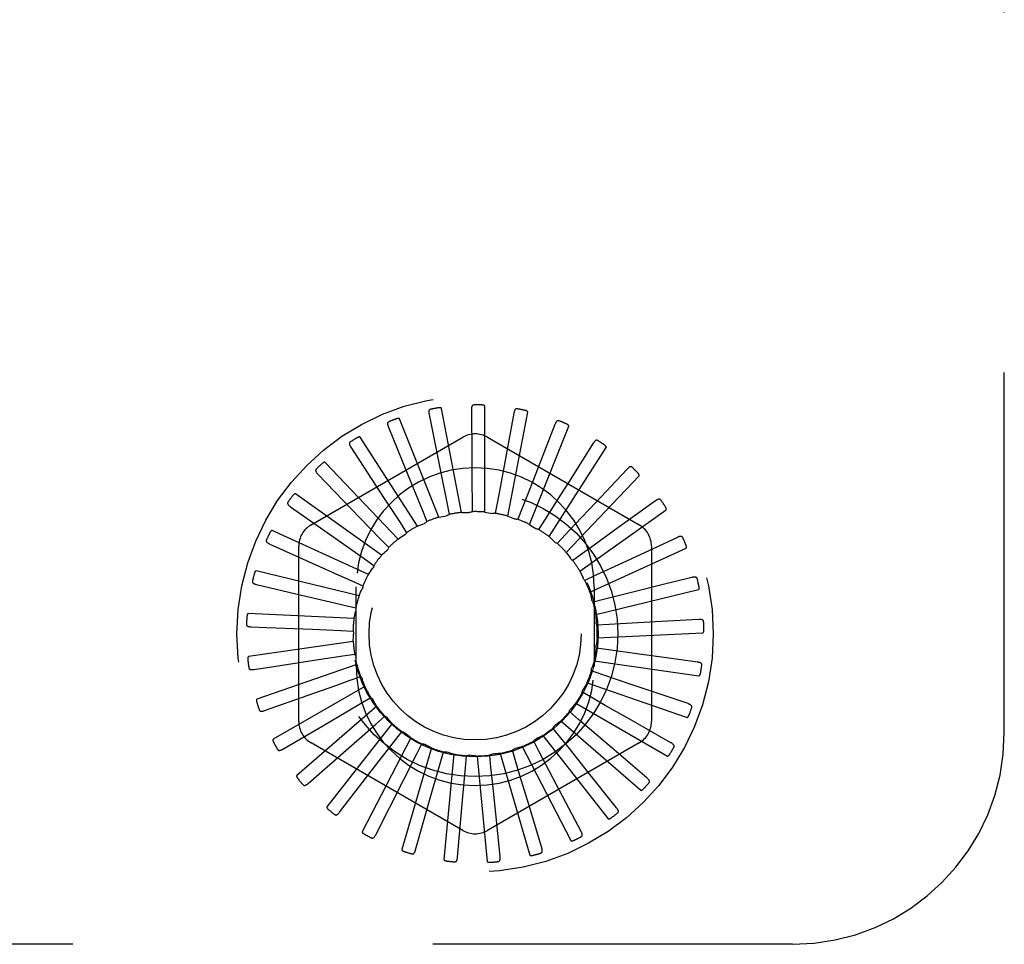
# Model space of a CAD drawing. Header units: inches. Extents: x 0 to 77.3, y 0 to 50.
# Tile 27 of 48: x 45.5 to 46.7, y 30 to 31. Entities that reach past the tile are written whole.
import ezdxf

# ---------------------------------------------------------------- set-up
doc = ezdxf.new("R2010")
doc.units = ezdxf.units.IN
doc.header["$LTSCALE"] = 4.25
doc.header["$MEASUREMENT"] = 0
doc.linetypes.add('HIDDEN', pattern=[0.2, 0.1, -0.1])
doc.layers.add('DEFAULT_2', color=8, linetype='HIDDEN')

msp = doc.modelspace()

# ---------------------------------------------------------------- linework, layer by layer
at = {"layer": 'DEFAULT_2', "color": 8, "linetype": 'HIDDEN'}
for p, q in [((46.652262, 30.205092), (46.652262, 31.955092)), ((46.011271, 30.464954), (45.987621, 30.587665)), ((46.022922, 30.586149), (46.02331, 30.531555)), ((46.038692, 30.46539), (46.038692, 30.590359)), ((45.984429, 30.459337), (45.937983, 30.575354)), ((45.972933, 30.580547), (45.987077, 30.509851)), ((46.073068, 30.58219), (46.063118, 30.528508)), ((46.065699, 30.460628), (46.08935, 30.583339)), ((45.924907, 30.565586), (45.952175, 30.498844)), ((46.091317, 30.450841), (46.137763, 30.566858)), ((46.121559, 30.568811), (46.101629, 30.517983)), ((45.833512, 30.450293), (46.012678, 30.553735)), ((45.959134, 30.448742), (45.891571, 30.553872)), ((46.041845, 30.553735), (46.221012, 30.450293)), ((45.880581, 30.541806), (45.919986, 30.48143)), ((46.11462, 30.436383), (46.182183, 30.541513)), ((45.936302, 30.433551), (45.850064, 30.523995)), ((46.206686, 30.516056), (46.169293, 30.476276)), ((45.841556, 30.510066), (45.891675, 30.45824)), ((45.987077, 30.509851), (45.99373, 30.476513)), ((46.134766, 30.417776), (46.221004, 30.50822)), ((45.952175, 30.498844), (45.965017, 30.467368)), ((45.916758, 30.414314), (45.814961, 30.486803)), ((45.919986, 30.48143), (45.938554, 30.452953)), ((46.023655, 30.480059), (46.023733, 30.4658)), ((46.128092, 30.485572), (46.109902, 30.456853)), ((45.809243, 30.471515), (45.868265, 30.43011)), ((45.99373, 30.476513), (45.996506, 30.462526)), ((46.053711, 30.477878), (46.051089, 30.463862)), ((46.08281, 30.470048), (46.077583, 30.456782)), ((46.151026, 30.395692), (46.252822, 30.468181)), ((46.240246, 30.478585), (46.196, 30.446601)), ((45.891675, 30.45824), (45.915297, 30.433791)), ((45.965017, 30.467368), (45.97039, 30.454159)), ((46.109902, 30.456853), (46.102258, 30.444815)), ((45.938554, 30.452953), (45.946329, 30.441)), ((45.901207, 30.391725), (45.787531, 30.443639)), ((45.915297, 30.433791), (45.925193, 30.423526)), ((46.134006, 30.438769), (46.124223, 30.428395)), ((46.266109, 30.435441), (46.20074, 30.405028)), ((45.784809, 30.427546), (45.834632, 30.40522)), ((45.818928, 30.21815), (45.818928, 30.425034)), ((45.868265, 30.43011), (45.896086, 30.410574)), ((46.162813, 30.370931), (46.276488, 30.422845)), ((46.235595, 30.425034), (46.235595, 30.21815)), ((45.896086, 30.410574), (45.907747, 30.402367)), ((46.154253, 30.41645), (46.142684, 30.408115)), ((46.20074, 30.405028), (46.16991, 30.390702)), ((45.890212, 30.366602), (45.768766, 30.396064)), ((46.16991, 30.390702), (46.156972, 30.384708)), ((46.283338, 30.388181), (46.247687, 30.379261)), ((45.769139, 30.379747), (45.822286, 30.367253)), ((45.881617, 30.384141), (45.89462, 30.378289)), ((45.886762, 30.283092), (45.886762, 30.377092)), ((46.167762, 30.377092), (46.167762, 30.283092)), ((46.247687, 30.379261), (46.213395, 30.37069)), ((46.169701, 30.344386), (46.291147, 30.373848)), ((46.213395, 30.37069), (46.180412, 30.362457)), ((45.872411, 30.355447), (45.886287, 30.352162)), ((46.180412, 30.362457), (46.166573, 30.359019)), ((45.884171, 30.339851), (45.759344, 30.345798)), ((45.762798, 30.329846), (45.781333, 30.329097)), ((45.781333, 30.329097), (45.834836, 30.326923)), ((46.185378, 30.332735), (46.171139, 30.331978)), ((46.219323, 30.334576), (46.185378, 30.332735)), ((46.254617, 30.336504), (46.219323, 30.334576)), ((46.291313, 30.338515), (46.254617, 30.336504)), ((45.834836, 30.326923), (45.868802, 30.32553)), ((45.868802, 30.32553), (45.883049, 30.32493)), ((46.17144, 30.317017), (46.296267, 30.322963)), ((45.883301, 30.312441), (45.759604, 30.294656)), ((45.837304, 30.29041), (45.870921, 30.29547)), ((45.870921, 30.29547), (45.885024, 30.297577)), ((46.184629, 30.30261), (46.170504, 30.304562)), ((46.21831, 30.297994), (46.184629, 30.30261)), ((46.253331, 30.293207), (46.21831, 30.297994)), ((45.766015, 30.279646), (45.784357, 30.282419)), ((45.887634, 30.285362), (45.769539, 30.244489)), ((45.784357, 30.282419), (45.837304, 30.29041)), ((46.167969, 30.289814), (46.291666, 30.272029)), ((46.289744, 30.288237), (46.253331, 30.293207)), ((45.87869, 30.266355), (45.892139, 30.271092)), ((46.178193, 30.273171), (46.164692, 30.277761)), ((46.210391, 30.262264), (46.178193, 30.273171)), ((45.897014, 30.259592), (45.788788, 30.197108)), ((46.159412, 30.263759), (46.277508, 30.222886)), ((46.278688, 30.239165), (46.210391, 30.262264)), ((45.778674, 30.230963), (45.830139, 30.249186)), ((46.166302, 30.245482), (46.153914, 30.252544)), ((45.911102, 30.236063), (45.816657, 30.154226)), ((45.891828, 30.239235), (45.904138, 30.246433)), ((46.146079, 30.239795), (46.254305, 30.17731)), ((45.909862, 30.215093), (45.920587, 30.22449)), ((46.149385, 30.220544), (46.138557, 30.229822)), ((45.800318, 30.185555), (45.847405, 30.213189)), ((45.929387, 30.215625), (45.852137, 30.117393)), ((45.884318, 30.192661), (45.909862, 30.215093)), ((46.128452, 30.218787), (46.222897, 30.136949)), ((46.258545, 30.193072), (46.21107, 30.220033)), ((45.932139, 30.194799), (45.940892, 30.206056)), ((46.107167, 30.201494), (46.184417, 30.103262)), ((46.128054, 30.199258), (46.119179, 30.210418)), ((45.830165, 30.145064), (45.884318, 30.192661)), ((46.012678, 30.089449), (45.833512, 30.192891)), ((45.95121, 30.199017), (45.893946, 30.087941)), ((45.911301, 30.167939), (45.932139, 30.194799)), ((45.957853, 30.179088), (45.964318, 30.191798)), ((46.221012, 30.192891), (46.041845, 30.089449)), ((46.103081, 30.182394), (46.096478, 30.195032)), ((46.098997, 30.197343), (46.099238, 30.197463)), ((45.975782, 30.18684), (45.940574, 30.066933)), ((45.942476, 30.14877), (45.957853, 30.179088)), ((45.986077, 30.168528), (45.990019, 30.182232)), ((46.002215, 30.179532), (45.990336, 30.055129)), ((46.015789, 30.1635), (46.017066, 30.177702)), ((46.029552, 30.177359), (46.041431, 30.052956)), ((46.045915, 30.164185), (46.044482, 30.178373)), ((46.056807, 30.180399), (46.092015, 30.060492)), ((46.075367, 30.17056), (46.071275, 30.18422)), ((46.082994, 30.188542), (46.140258, 30.077465)), ((46.230043, 30.151624), (46.188528, 30.187082)), ((45.867135, 30.110954), (45.911301, 30.167939)), ((45.976715, 30.135847), (45.986077, 30.168528)), ((46.012781, 30.129638), (46.015789, 30.1635)), ((46.194211, 30.116319), (46.160158, 30.158993)), ((45.909892, 30.084456), (45.942476, 30.14877)), ((45.956891, 30.066529), (45.976715, 30.135847)), ((46.152346, 30.088433), (46.126984, 30.136781)), ((46.006434, 30.05782), (46.012781, 30.129638)), ((46.10596, 30.068974), (46.090206, 30.121248)), ((46.056729, 30.058646), (46.051153, 30.112956)), ((46.402262, 29.955092), (42.652262, 29.955092))]:
    msp.add_line(p, q, dxfattribs=at)
for points in [[(45.9745, 30.586662), (45.974058, 30.586528), (45.973676, 30.586326), (45.973356, 30.586051), (45.973095, 30.585719), (45.972897, 30.585344), (45.972752, 30.584926), (45.972656, 30.584468), (45.972604, 30.583975), (45.97259, 30.583455), (45.972609, 30.582909), (45.972655, 30.582344), (45.972727, 30.581761), (45.972819, 30.581162), (45.972933, 30.580547)], [(45.987621, 30.587665), (45.987557, 30.587825), (45.987458, 30.587962), (45.987321, 30.588074), (45.987156, 30.588165), (45.986972, 30.588238), (45.986773, 30.588296), (45.986562, 30.588342), (45.98634, 30.588377), (45.986108, 30.588403), (45.985865, 30.58842), (45.985613, 30.588429), (45.985352, 30.588431), (45.985083, 30.588427), (45.984806, 30.588415), (45.984519, 30.588398), (45.984222, 30.588373), (45.983914, 30.588342), (45.983593, 30.588304), (45.98326, 30.588256), (45.982913, 30.588201)], [(46.025619, 30.591857), (46.025159, 30.591809), (46.024746, 30.591683), (46.024379, 30.591474), (46.02406, 30.591197), (46.023794, 30.590866), (46.023574, 30.590483), (46.023393, 30.590051), (46.023248, 30.589578), (46.023135, 30.589069), (46.023051, 30.58853), (46.02299, 30.587966), (46.022949, 30.58738), (46.022926, 30.586775), (46.022922, 30.586149)], [(46.038692, 30.590359), (46.038659, 30.590528), (46.038589, 30.590681), (46.038475, 30.590816), (46.038331, 30.590936), (46.038166, 30.591043), (46.037981, 30.591138), (46.037784, 30.591223), (46.037573, 30.591299), (46.03735, 30.591368), (46.037115, 30.591431), (46.03687, 30.591488), (46.036615, 30.59154), (46.036352, 30.591586), (46.036078, 30.591627), (46.035794, 30.591664), (46.035499, 30.591696), (46.035184, 30.591725), (46.03487, 30.591747), (46.034575, 30.591763), (46.034293, 30.591772)], [(46.076796, 30.587284), (46.076336, 30.587324), (46.075906, 30.587278), (46.075506, 30.587142), (46.075141, 30.586931), (46.074817, 30.586656), (46.074528, 30.586322), (46.074269, 30.585932), (46.074037, 30.585495), (46.07383, 30.585016), (46.073645, 30.584503), (46.073478, 30.583961), (46.073328, 30.583393), (46.073191, 30.582803), (46.073068, 30.58219)], [(46.08935, 30.583339), (46.08935, 30.583511), (46.089309, 30.583675), (46.089223, 30.58383), (46.089104, 30.583975), (46.088961, 30.584112), (46.088797, 30.58424), (46.088619, 30.584361), (46.088426, 30.584476), (46.088219, 30.584586), (46.088, 30.584692), (46.087769, 30.584795), (46.087528, 30.584894), (46.087277, 30.584989), (46.087015, 30.585082), (46.086743, 30.585172), (46.086458, 30.585259), (46.08616, 30.585345), (46.085848, 30.585428), (46.085519, 30.585509), (46.085175, 30.585586)], [(45.937983, 30.575354), (45.937889, 30.5755), (45.937766, 30.575616), (45.93761, 30.575699), (45.937431, 30.575757), (45.937237, 30.575795), (45.93703, 30.575814), (45.936815, 30.575819), (45.936591, 30.575812), (45.936357, 30.575793), (45.936115, 30.575764), (45.935866, 30.575725), (45.935609, 30.575678), (45.935347, 30.575622), (45.935076, 30.575559), (45.934798, 30.575487), (45.934511, 30.575407), (45.934209, 30.575316), (45.933907, 30.575219), (45.933619, 30.575121), (45.933342, 30.57502)], [(46.126184, 30.573108), (46.125739, 30.573234), (46.125309, 30.573271), (46.12489, 30.573213), (46.124491, 30.573075), (46.124122, 30.572866), (46.123774, 30.572592), (46.123446, 30.572259), (46.123136, 30.571873), (46.122842, 30.571443), (46.122563, 30.570974), (46.122297, 30.570473), (46.122042, 30.569944), (46.121795, 30.56939), (46.121559, 30.568811)], [(45.925289, 30.571886), (45.92488, 30.571671), (45.924544, 30.5714), (45.924281, 30.57107), (45.924087, 30.570695), (45.923964, 30.570289), (45.923901, 30.569851), (45.923894, 30.569383), (45.923935, 30.56889), (45.92402, 30.568376), (45.924142, 30.567844), (45.924294, 30.567298), (45.924475, 30.566738), (45.924679, 30.566168), (45.924907, 30.565586)], [(46.137763, 30.566858), (46.137796, 30.567028), (46.137787, 30.567197), (46.137732, 30.567365), (46.137642, 30.56753), (46.137528, 30.567691), (46.137391, 30.567848), (46.137239, 30.568), (46.137071, 30.56815), (46.136889, 30.568297), (46.136694, 30.568443), (46.136487, 30.568587), (46.136269, 30.56873), (46.136041, 30.568871), (46.135801, 30.569012), (46.13555, 30.569152), (46.135287, 30.569292), (46.135011, 30.569432), (46.13472, 30.569573), (46.134413, 30.569714), (46.134089, 30.569856)], [(45.891571, 30.553872), (45.891452, 30.553998), (45.891309, 30.554088), (45.89114, 30.554141), (45.890954, 30.554164), (45.890756, 30.554164), (45.890549, 30.554144), (45.890337, 30.554108), (45.890118, 30.554058), (45.889892, 30.553995), (45.88966, 30.553921), (45.889423, 30.553836), (45.88918, 30.553741), (45.888932, 30.553637), (45.888679, 30.553523), (45.888419, 30.5534), (45.888153, 30.553267), (45.887878, 30.553124), (45.887595, 30.552969), (45.887301, 30.5528), (45.886997, 30.552617)], [(46.171995, 30.549842), (46.171583, 30.55005), (46.171167, 30.550167), (46.170745, 30.550189), (46.170328, 30.550129), (46.169925, 30.549994), (46.169532, 30.549791), (46.169147, 30.549526), (46.168769, 30.549206), (46.168399, 30.548839), (46.168037, 30.548431), (46.167681, 30.54799), (46.16733, 30.547518), (46.166983, 30.547022), (46.166641, 30.546498)], [(45.879764, 30.548065), (45.879403, 30.547776), (45.879123, 30.547447), (45.878928, 30.547072), (45.878809, 30.546667), (45.878764, 30.546245), (45.878786, 30.545803), (45.878867, 30.545342), (45.879001, 30.544866), (45.879181, 30.544377), (45.879402, 30.543878), (45.879655, 30.543371), (45.879938, 30.542856), (45.880246, 30.542334), (45.880581, 30.541806)], [(46.166641, 30.546498), (46.137452, 30.50036), (46.128092, 30.485572)], [(46.182183, 30.541513), (46.182248, 30.541674), (46.182271, 30.541841), (46.182248, 30.542017), (46.182192, 30.542196), (46.18211, 30.542376), (46.182005, 30.542556), (46.181885, 30.542734), (46.181748, 30.542912), (46.181598, 30.543092), (46.181434, 30.543272), (46.181258, 30.543453), (46.18107, 30.543634), (46.180873, 30.543816), (46.180664, 30.543999), (46.180444, 30.544184), (46.180213, 30.544371), (46.179963, 30.544565), (46.179709, 30.544755), (46.179462, 30.544932), (46.179219, 30.5451)], [(46.02331, 30.531555), (46.023546, 30.496888), (46.023655, 30.480059)], [(46.063118, 30.528508), (46.056788, 30.494423), (46.053711, 30.477878)], [(45.839568, 30.516058), (45.839269, 30.515706), (45.839057, 30.51533), (45.838936, 30.514925), (45.838896, 30.514505), (45.838932, 30.514082), (45.839037, 30.513652), (45.839204, 30.513215), (45.839425, 30.512773), (45.839695, 30.512327), (45.840006, 30.511878), (45.840351, 30.511428), (45.840726, 30.510976), (45.841127, 30.510522), (45.841556, 30.510066)], [(45.850064, 30.523995), (45.849923, 30.524096), (45.849766, 30.524157), (45.84959, 30.524177), (45.849403, 30.524164), (45.849209, 30.524127), (45.849009, 30.524068), (45.848807, 30.523993), (45.848602, 30.523902), (45.848392, 30.523798), (45.848178, 30.523681), (45.847961, 30.523553), (45.847741, 30.523413), (45.847517, 30.523264), (45.84729, 30.523105), (45.847059, 30.522935), (45.846822, 30.522754), (45.846579, 30.522561), (45.84633, 30.522355), (45.846074, 30.522134), (45.845812, 30.521899)], [(46.101629, 30.517983), (46.088963, 30.485712), (46.08281, 30.470048)], [(46.212576, 30.518326), (46.212211, 30.518608), (46.211825, 30.518802), (46.211415, 30.518904), (46.210993, 30.518924), (46.210573, 30.518868), (46.210148, 30.518743), (46.209719, 30.518555), (46.209288, 30.518312), (46.208856, 30.518022), (46.208422, 30.51769), (46.207989, 30.517324), (46.207555, 30.516928), (46.207121, 30.516505), (46.206686, 30.516056)], [(46.221004, 30.50822), (46.221098, 30.508365), (46.221152, 30.508525), (46.221163, 30.508702), (46.221142, 30.508889), (46.221095, 30.509081), (46.221027, 30.509277), (46.220942, 30.509475), (46.220842, 30.509676), (46.220728, 30.509881), (46.220601, 30.510089), (46.220462, 30.510299), (46.220312, 30.510513), (46.220153, 30.510729), (46.219983, 30.510948), (46.219802, 30.511172), (46.21961, 30.511399), (46.219406, 30.511633), (46.219188, 30.511871), (46.218956, 30.512116), (46.21871, 30.512366)], [(45.814961, 30.486803), (45.814804, 30.486875), (45.814638, 30.486906), (45.814462, 30.486892), (45.81428, 30.486844), (45.814096, 30.48677), (45.813912, 30.486675), (45.813728, 30.486563), (45.813543, 30.486435), (45.813357, 30.486293), (45.813169, 30.486137), (45.81298, 30.48597), (45.81279, 30.485792), (45.812599, 30.485603), (45.812406, 30.485403), (45.812211, 30.485193), (45.812013, 30.48497), (45.811807, 30.48473), (45.811605, 30.484486), (45.811416, 30.484247), (45.811236, 30.48401)], [(46.24646, 30.479699), (46.246154, 30.480046), (46.245812, 30.480309), (46.245428, 30.480487), (46.245018, 30.480586), (46.244595, 30.480611), (46.244154, 30.480568), (46.243698, 30.480465), (46.243228, 30.480309), (46.242749, 30.480105), (46.24226, 30.479861), (46.241766, 30.479584), (46.241265, 30.479277), (46.240758, 30.478945), (46.240246, 30.478585)], [(45.806158, 30.477023), (45.80593, 30.47662), (45.805793, 30.476211), (45.805751, 30.47579), (45.805791, 30.47537), (45.805906, 30.474962), (45.806091, 30.47456), (45.806337, 30.474162), (45.806639, 30.47377), (45.806988, 30.473383), (45.807378, 30.473001), (45.807802, 30.472624), (45.808256, 30.472252), (45.808736, 30.471882), (45.809243, 30.471515)], [(46.169293, 30.476276), (46.14554, 30.451024), (46.134006, 30.438769)], [(46.252822, 30.468181), (46.252942, 30.468306), (46.253025, 30.468453), (46.25307, 30.468624), (46.253084, 30.468812), (46.253075, 30.469009), (46.253045, 30.469215), (46.252999, 30.469426), (46.252938, 30.469642), (46.252865, 30.469864), (46.25278, 30.470093), (46.252684, 30.470326), (46.252577, 30.470564), (46.252461, 30.470806), (46.252336, 30.471054), (46.252201, 30.471307), (46.252055, 30.471567), (46.251896, 30.471839), (46.25173, 30.47211), (46.251567, 30.472367), (46.251402, 30.472615)], [(45.984429, 30.459337), (45.986609, 30.459796), (45.988793, 30.460222), (45.990981, 30.460614), (45.993172, 30.460972)], [(45.996506, 30.462526), (45.99602, 30.462139), (45.995501, 30.461802), (45.994945, 30.461511), (45.994366, 30.461273), (45.993776, 30.461094), (45.993172, 30.460972)], [(46.011271, 30.464954), (46.013499, 30.464992), (46.015724, 30.464997), (46.017946, 30.464967), (46.020166, 30.464905)], [(46.023733, 30.4658), (46.023183, 30.465512), (46.02261, 30.465279), (46.022009, 30.465099), (46.021395, 30.464975), (46.020782, 30.46491), (46.020166, 30.464905)], [(46.038692, 30.46539), (46.040886, 30.465006), (46.043072, 30.464589), (46.045249, 30.464139), (46.047416, 30.463658)], [(46.051089, 30.463862), (46.050494, 30.463683), (46.049887, 30.463562), (46.049263, 30.463499), (46.048636, 30.463494), (46.048023, 30.463547), (46.047416, 30.463658)], [(46.065699, 30.460628), (46.067781, 30.459835), (46.069849, 30.459013), (46.071901, 30.458159), (46.073938, 30.457276)], [(46.077583, 30.456782), (46.076965, 30.456719), (46.076346, 30.456715), (46.075721, 30.456771), (46.075105, 30.456885), (46.074513, 30.457052), (46.073938, 30.457276)], [(45.959134, 30.448742), (45.961188, 30.449605), (45.963252, 30.450436), (45.965326, 30.451235), (45.96741, 30.452001)], [(45.97039, 30.454159), (45.969986, 30.453687), (45.96954, 30.453257), (45.969049, 30.452867), (45.968525, 30.452524), (45.967981, 30.452236), (45.96741, 30.452001)], [(46.091317, 30.450841), (46.093212, 30.449669), (46.095086, 30.44847), (46.09694, 30.447243), (46.098773, 30.445991)], [(46.102258, 30.444815), (46.101639, 30.44487), (46.101031, 30.444984), (46.100428, 30.445157), (46.099845, 30.445385), (46.099295, 30.445662), (46.098773, 30.44599)], [(46.196, 30.446601), (46.167898, 30.4263), (46.154253, 30.41645)], [(45.787531, 30.443639), (45.787363, 30.44368), (45.787195, 30.443679), (45.787024, 30.443632), (45.786854, 30.44355), (45.786688, 30.443443), (45.786525, 30.443314), (45.786366, 30.44317), (45.786208, 30.443009), (45.786052, 30.442834), (45.785898, 30.442646), (45.785744, 30.442447), (45.785591, 30.442235), (45.785439, 30.442014), (45.785287, 30.441781), (45.785135, 30.441538), (45.784983, 30.441281), (45.784829, 30.441012), (45.784675, 30.440729), (45.78452, 30.440429), (45.784364, 30.440115)], [(45.936302, 30.433551), (45.938154, 30.434786), (45.940022, 30.435992), (45.941908, 30.437169), (45.943812, 30.438318)], [(45.946329, 30.441), (45.946022, 30.44046), (45.945666, 30.439954), (45.945257, 30.439478), (45.944808, 30.439041), (45.944327, 30.438656), (45.943812, 30.438318)], [(46.11462, 30.436383), (46.116259, 30.434873), (46.117872, 30.433341), (46.11946, 30.431786), (46.121023, 30.430209)], [(46.27242, 30.435359), (46.272186, 30.435757), (46.2719, 30.43608), (46.271557, 30.436327), (46.271173, 30.436502), (46.270761, 30.436607), (46.270321, 30.436648), (46.269853, 30.436634), (46.269363, 30.436569), (46.268853, 30.43646), (46.268328, 30.436312), (46.267789, 30.436134), (46.267239, 30.435927), (46.266679, 30.435696), (46.266109, 30.435441)], [(45.780738, 30.43237), (45.780591, 30.431931), (45.780534, 30.431503), (45.780571, 30.431083), (45.780691, 30.430678), (45.780881, 30.430299), (45.781138, 30.429939), (45.781456, 30.429595), (45.781826, 30.429266), (45.782242, 30.428953), (45.782697, 30.428652), (45.783185, 30.428362), (45.783701, 30.428082), (45.784242, 30.42781), (45.784809, 30.427546)], [(45.925193, 30.423526), (45.924994, 30.422937), (45.92474, 30.422373), (45.924429, 30.421828), (45.92407, 30.421314), (45.923672, 30.420845), (45.923229, 30.420415)], [(46.124223, 30.428395), (46.123622, 30.428569), (46.123046, 30.428795), (46.122494, 30.429075), (46.12197, 30.429405), (46.121481, 30.429783), (46.121023, 30.430209)], [(46.276488, 30.422845), (46.276629, 30.422945), (46.276739, 30.423073), (46.276815, 30.423233), (46.276865, 30.423414), (46.276893, 30.42361), (46.276902, 30.423818), (46.276897, 30.424033), (46.276879, 30.424257), (46.276849, 30.424489), (46.276808, 30.424729), (46.276758, 30.424977), (46.276699, 30.425231), (46.276631, 30.42549), (46.276554, 30.425757), (46.276469, 30.426032), (46.276376, 30.426314), (46.276273, 30.426607), (46.27616, 30.426909), (46.276034, 30.427224), (46.275898, 30.42755)], [(45.916758, 30.414314), (45.918344, 30.415878), (45.919951, 30.417417), (45.92158, 30.418929), (45.923229, 30.420415)], [(46.134766, 30.417776), (46.136089, 30.415983), (46.137383, 30.414173), (46.138648, 30.412346), (46.139884, 30.410502)], [(46.142684, 30.408115), (46.14213, 30.408396), (46.141607, 30.408728), (46.141112, 30.409113), (46.140655, 30.409541), (46.140247, 30.410003), (46.139884, 30.410502)], [(45.834632, 30.40522), (45.866264, 30.391032), (45.881617, 30.384141)], [(45.901207, 30.391725), (45.902468, 30.393562), (45.903755, 30.395377), (45.905068, 30.39717), (45.906407, 30.398941)], [(45.907747, 30.402367), (45.907662, 30.401752), (45.90752, 30.40115), (45.907318, 30.400555), (45.907063, 30.399983), (45.90676, 30.399447), (45.906407, 30.398941)], [(45.768766, 30.396064), (45.768593, 30.396073), (45.768428, 30.396039), (45.768269, 30.395961), (45.768118, 30.395849), (45.767975, 30.395713), (45.767839, 30.395555), (45.76771, 30.395383), (45.767586, 30.395195), (45.767466, 30.394994), (45.76735, 30.39478), (45.767236, 30.394555), (45.767126, 30.394318), (45.767019, 30.394072), (45.766914, 30.393815), (45.766811, 30.393547), (45.76671, 30.393267), (45.766608, 30.392968), (45.766512, 30.392666), (45.766425, 30.392375), (45.766347, 30.392091)], [(46.151026, 30.395692), (46.151986, 30.393682), (46.152914, 30.39166), (46.153811, 30.389626), (46.154675, 30.387581)], [(46.156972, 30.384708), (46.156482, 30.385089), (46.156031, 30.385513), (46.155618, 30.385985), (46.15525, 30.386492), (46.154937, 30.387022), (46.154675, 30.387581)], [(46.289521, 30.386906), (46.289366, 30.387342), (46.289146, 30.387713), (46.288856, 30.388021), (46.288512, 30.388265), (46.288128, 30.388446), (46.287703, 30.38857), (46.287241, 30.388644), (46.286747, 30.388673), (46.286226, 30.388662), (46.285682, 30.388617), (46.28512, 30.388544), (46.284541, 30.388445), (46.283947, 30.388324), (46.283338, 30.388181)], [(45.764228, 30.383712), (45.764166, 30.383254), (45.764192, 30.382823), (45.764308, 30.382418), (45.764502, 30.382043), (45.764761, 30.381706), (45.765081, 30.381401), (45.765458, 30.381124), (45.765884, 30.380871), (45.766352, 30.380642), (45.766856, 30.380433), (45.767389, 30.380241), (45.767949, 30.380063), (45.768532, 30.379898), (45.769139, 30.379747)], [(45.89462, 30.378289), (45.894653, 30.377669), (45.894628, 30.377051), (45.894542, 30.376429), (45.894399, 30.375819), (45.894203, 30.375235), (45.893953, 30.374672)], [(46.291147, 30.373848), (46.291304, 30.37392), (46.291436, 30.374025), (46.291541, 30.374168), (46.291624, 30.374337), (46.291689, 30.374523), (46.291737, 30.374726), (46.291773, 30.374938), (46.291797, 30.375161), (46.291812, 30.375395), (46.291818, 30.375639), (46.291815, 30.375891), (46.291805, 30.376152), (46.291787, 30.376419), (46.291763, 30.376696), (46.291731, 30.376981), (46.291693, 30.377277), (46.291647, 30.377583), (46.291593, 30.377902), (46.29153, 30.378234), (46.291458, 30.378579)], [(45.822286, 30.367253), (45.856032, 30.359308), (45.872411, 30.355447)], [(45.890212, 30.366602), (45.891103, 30.368644), (45.892023, 30.37067), (45.892973, 30.372679), (45.893952, 30.374672)], [(46.162813, 30.370931), (46.163375, 30.368775), (46.163904, 30.366614), (46.164399, 30.364447), (46.164861, 30.362275)], [(45.886287, 30.352162), (45.886437, 30.351559), (45.886529, 30.350947), (45.886562, 30.350321), (45.886538, 30.349694), (45.886456, 30.349084), (45.886316, 30.348484)], [(46.166573, 30.359019), (46.166163, 30.359486), (46.165801, 30.359988), (46.165485, 30.36053), (46.165219, 30.361097), (46.165013, 30.361677), (46.164861, 30.362275)], [(45.759344, 30.345798), (45.759172, 30.345773), (45.759016, 30.345709), (45.758875, 30.345602), (45.758748, 30.345464), (45.758634, 30.345303), (45.75853, 30.345122), (45.758436, 30.344929), (45.758349, 30.344721), (45.75827, 30.344501), (45.758196, 30.344269), (45.758127, 30.344026), (45.758064, 30.343773), (45.758005, 30.343511), (45.75795, 30.343239), (45.7579, 30.342956), (45.757854, 30.342662), (45.757811, 30.342355), (45.757773, 30.342034), (45.75774, 30.341696), (45.757712, 30.341342)], [(45.884171, 30.339851), (45.884659, 30.342025), (45.885179, 30.344189), (45.885732, 30.346341), (45.886316, 30.348483)], [(46.169701, 30.344386), (46.169845, 30.342163), (46.169955, 30.33994), (46.170031, 30.337719), (46.170074, 30.335499)], [(45.757225, 30.332811), (45.757251, 30.332349), (45.757357, 30.331931), (45.757549, 30.331554), (45.75781, 30.331222), (45.758128, 30.330941), (45.7585, 30.330703), (45.758923, 30.330501), (45.759389, 30.330334), (45.759891, 30.330198), (45.760426, 30.330088), (45.760986, 30.329999), (45.76157, 30.329931), (45.762173, 30.32988), (45.762798, 30.329846)], [(46.171139, 30.331978), (46.170825, 30.332514), (46.170564, 30.333075), (46.170356, 30.333667), (46.170203, 30.334275), (46.170109, 30.334883), (46.170074, 30.335499)], [(46.297142, 30.336094), (46.297072, 30.33655), (46.296927, 30.336957), (46.2967, 30.337313), (46.296409, 30.337619), (46.296066, 30.337868), (46.295672, 30.33807), (46.295233, 30.338231), (46.294753, 30.338353), (46.294239, 30.338441), (46.293697, 30.3385), (46.293131, 30.338534), (46.292543, 30.338546), (46.291938, 30.33854), (46.291313, 30.338515)], [(45.883049, 30.32493), (45.883311, 30.324366), (45.883517, 30.323783), (45.883668, 30.323174), (45.883762, 30.322554), (45.883797, 30.32194), (45.883774, 30.321323)], [(45.883301, 30.312441), (45.883369, 30.314668), (45.883471, 30.316891), (45.883606, 30.319109), (45.883774, 30.321323)], [(46.17144, 30.317017), (46.171161, 30.314807), (46.170849, 30.312604), (46.170503, 30.310408), (46.170125, 30.30822)], [(46.296267, 30.322963), (46.296436, 30.323004), (46.296585, 30.323082), (46.296715, 30.323202), (46.296828, 30.323353), (46.296927, 30.323524), (46.297013, 30.323713), (46.297089, 30.323915), (46.297155, 30.32413), (46.297214, 30.324356), (46.297265, 30.324594), (46.29731, 30.324843), (46.297349, 30.325101), (46.297383, 30.325367), (46.297411, 30.325643), (46.297434, 30.325929), (46.297453, 30.326227), (46.297466, 30.326542), (46.297473, 30.326859), (46.297474, 30.327164), (46.29747, 30.32746)], [(46.170504, 30.304562), (46.170297, 30.305147), (46.170148, 30.305748), (46.170055, 30.306368), (46.17002, 30.306994), (46.170043, 30.307609), (46.170125, 30.30822)], [(45.759604, 30.294656), (45.759441, 30.2946), (45.759299, 30.294508), (45.759181, 30.294376), (45.759083, 30.294216), (45.759001, 30.294036), (45.758933, 30.293839), (45.758877, 30.293631), (45.758832, 30.293411), (45.758795, 30.29318), (45.758766, 30.292938), (45.758745, 30.292687), (45.758731, 30.292426), (45.758722, 30.292158), (45.758721, 30.29188), (45.758725, 30.291593), (45.758735, 30.291295), (45.758751, 30.290986), (45.758775, 30.290664), (45.758806, 30.290328), (45.758845, 30.289978)], [(45.885024, 30.297577), (45.885387, 30.297073), (45.8857, 30.296539), (45.885963, 30.29597), (45.886173, 30.29538), (45.886324, 30.294783), (45.886418, 30.294173)], [(45.887634, 30.285362), (45.88728, 30.287562), (45.886959, 30.289763), (45.886672, 30.291967), (45.886418, 30.294173)], [(46.167969, 30.289814), (46.167276, 30.287696), (46.166553, 30.285592), (46.165798, 30.283502), (46.165013, 30.281425)], [(46.295009, 30.284756), (46.295027, 30.285218), (46.294961, 30.285644), (46.294806, 30.286037), (46.294578, 30.286392), (46.294288, 30.286702), (46.29394, 30.286976), (46.293539, 30.287216), (46.293091, 30.287427), (46.292604, 30.287611), (46.292082, 30.287771), (46.291533, 30.287912), (46.290958, 30.288035), (46.290362, 30.288144), (46.289744, 30.288237)], [(45.759982, 30.281503), (45.760095, 30.281055), (45.760278, 30.280664), (45.760538, 30.280331), (45.760857, 30.280054), (45.761222, 30.279838), (45.761633, 30.279675), (45.762086, 30.279557), (45.762575, 30.279481), (45.763094, 30.279442), (45.76364, 30.279435), (45.764207, 30.279455), (45.764793, 30.279498), (45.765395, 30.279562), (45.766015, 30.279646)], [(45.892139, 30.271092), (45.892591, 30.270666), (45.892999, 30.270201), (45.893366, 30.269692), (45.893684, 30.269152), (45.893945, 30.268594), (45.894152, 30.268014)], [(46.164692, 30.277761), (46.1646, 30.278375), (46.164567, 30.278993), (46.164593, 30.27962), (46.164677, 30.28024), (46.164817, 30.28084), (46.165013, 30.281425)], [(46.291666, 30.272029), (46.291839, 30.272037), (46.292, 30.272086), (46.292151, 30.272179), (46.29229, 30.272305), (46.29242, 30.272454), (46.29254, 30.272624), (46.292652, 30.272808), (46.292758, 30.273006), (46.292858, 30.273218), (46.292954, 30.273442), (46.293045, 30.273677), (46.293132, 30.273923), (46.293216, 30.274178), (46.293296, 30.274444), (46.293373, 30.27472), (46.293447, 30.275009), (46.293518, 30.275311), (46.293587, 30.275626), (46.293651, 30.275957), (46.293712, 30.276303)], [(45.830139, 30.249186), (45.862823, 30.260747), (45.87869, 30.266355)], [(45.897014, 30.259592), (45.89625, 30.261685), (45.895518, 30.263786), (45.894819, 30.265896), (45.894152, 30.268014)], [(46.159412, 30.263759), (46.158331, 30.261811), (46.157223, 30.259882), (46.156086, 30.257972), (46.154922, 30.256081)], [(46.153914, 30.252544), (46.153939, 30.253164), (46.154024, 30.253777), (46.154168, 30.254388), (46.154368, 30.254982), (46.154619, 30.255544), (46.154922, 30.256081)], [(45.769539, 30.244489), (45.769389, 30.244402), (45.769268, 30.244285), (45.769177, 30.244133), (45.76911, 30.243957), (45.769064, 30.243765), (45.769034, 30.243559), (45.769019, 30.243345), (45.769016, 30.24312), (45.769024, 30.242886), (45.769041, 30.242643), (45.769068, 30.242392), (45.769103, 30.242134), (45.769146, 30.241868), (45.769196, 30.241596), (45.769255, 30.241314), (45.769321, 30.241024), (45.769397, 30.240718), (45.76948, 30.240411), (45.769564, 30.240118), (45.769653, 30.239835)], [(45.847405, 30.213189), (45.877309, 30.230726), (45.891828, 30.239235)], [(45.904138, 30.246433), (45.904663, 30.2461), (45.905151, 30.245721), (45.905608, 30.24529), (45.906022, 30.24482), (45.906384, 30.244322), (45.906698, 30.243791)], [(45.911102, 30.236063), (45.909955, 30.237973), (45.908839, 30.239898), (45.907753, 30.241837), (45.906698, 30.243791)], [(46.146079, 30.239795), (46.144649, 30.238086), (46.143195, 30.236402), (46.141718, 30.234741), (46.140217, 30.233105)], [(46.21107, 30.220033), (46.18093, 30.237163), (46.166302, 30.245482)], [(46.283199, 30.23475), (46.283304, 30.2352), (46.28332, 30.235632), (46.283243, 30.236047), (46.283086, 30.236439), (46.28286, 30.236798), (46.28257, 30.237132), (46.282221, 30.237444), (46.281821, 30.237736), (46.281377, 30.238008), (46.280895, 30.238265), (46.280383, 30.238507), (46.279842, 30.238737), (46.279277, 30.238956), (46.278688, 30.239165)], [(45.772399, 30.231644), (45.772595, 30.231226), (45.772849, 30.230877), (45.773166, 30.230598), (45.773532, 30.230388), (45.773932, 30.230245), (45.774366, 30.230161), (45.774833, 30.230132), (45.775328, 30.23015), (45.775845, 30.23021), (45.776383, 30.230306), (45.776935, 30.230433), (45.777503, 30.230586), (45.778082, 30.230763), (45.778674, 30.230963)], [(45.920587, 30.22449), (45.921165, 30.224262), (45.921717, 30.223982), (45.922247, 30.223646), (45.922742, 30.223263), (45.923192, 30.222842), (45.9236, 30.22238)], [(46.138557, 30.229822), (46.1387, 30.230427), (46.138899, 30.231013), (46.139156, 30.231585), (46.139465, 30.23213), (46.139817, 30.232635), (46.140217, 30.233105)], [(46.277508, 30.222886), (46.277679, 30.222861), (46.277847, 30.222878), (46.278012, 30.222941), (46.278173, 30.223039), (46.278328, 30.223161), (46.278479, 30.223305), (46.278624, 30.223464), (46.278765, 30.223639), (46.278904, 30.223827), (46.27904, 30.224029), (46.279174, 30.224243), (46.279306, 30.224468), (46.279437, 30.224703), (46.279565, 30.224948), (46.279693, 30.225205), (46.279821, 30.225475), (46.27995, 30.225763), (46.280075, 30.226055), (46.280189, 30.226337), (46.280295, 30.226614)], [(45.929387, 30.215625), (45.9279, 30.217284), (45.926439, 30.218963), (45.925006, 30.220661), (45.9236, 30.22238)], [(46.119179, 30.210418), (46.119433, 30.210985), (46.119739, 30.211522), (46.1201, 30.212035), (46.120507, 30.212512), (46.120948, 30.212942), (46.121429, 30.213327)], [(46.128452, 30.218787), (46.126725, 30.21738), (46.124979, 30.216001), (46.123214, 30.214651), (46.121429, 30.213327)], [(46.188528, 30.187082), (46.162175, 30.209606), (46.149385, 30.220544)], [(45.940892, 30.206056), (45.941502, 30.205942), (45.942097, 30.205772), (45.942681, 30.205542), (45.94324, 30.205259), (45.943761, 30.204931), (45.94425, 30.204555)], [(45.95121, 30.199017), (45.949436, 30.200364), (45.947684, 30.201736), (45.945955, 30.203133), (45.94425, 30.204555)], [(46.107167, 30.201494), (46.105862, 30.200789), (46.104551, 30.200097), (46.103233, 30.199418), (46.101908, 30.198753), (46.100576, 30.198101), (46.099238, 30.197463)], [(45.788788, 30.197108), (45.788657, 30.196995), (45.78856, 30.196856), (45.7885, 30.19669), (45.788468, 30.196505), (45.788458, 30.196307), (45.788469, 30.1961), (45.788494, 30.195886), (45.788534, 30.195665), (45.788586, 30.195436), (45.788649, 30.195201), (45.788722, 30.19496), (45.788806, 30.194713), (45.788898, 30.19446), (45.788999, 30.194202), (45.78911, 30.193937), (45.78923, 30.193664), (45.78936, 30.193383), (45.789502, 30.193093), (45.789656, 30.192793), (45.789822, 30.192483)], [(45.964318, 30.191798), (45.964939, 30.191802), (45.965555, 30.191747), (45.966172, 30.191632), (45.966775, 30.19146), (45.967348, 30.191237), (45.967899, 30.19096)], [(45.975782, 30.18684), (45.973785, 30.187827), (45.971805, 30.188842), (45.969843, 30.189887), (45.967899, 30.19096)], [(46.096478, 30.195032), (46.096806, 30.195502), (46.097173, 30.195941), (46.097582, 30.19635), (46.098025, 30.196723), (46.098496, 30.197053), (46.098997, 30.197343)], [(46.160158, 30.158993), (46.138543, 30.186098), (46.128054, 30.199258)], [(46.262139, 30.187883), (46.262328, 30.188305), (46.262425, 30.188726), (46.262427, 30.189148), (46.262347, 30.189562), (46.262193, 30.189958), (46.261972, 30.190341), (46.261689, 30.190713), (46.261351, 30.191075), (46.260967, 30.191427), (46.260542, 30.19177), (46.260085, 30.192105), (46.259597, 30.192433), (46.259084, 30.192755), (46.258545, 30.193072)], [(45.794027, 30.185037), (45.794299, 30.184663), (45.794614, 30.184368), (45.794979, 30.184155), (45.795378, 30.184017), (45.795798, 30.183952), (45.79624, 30.183953), (45.796704, 30.184012), (45.797187, 30.184123), (45.797683, 30.18428), (45.798193, 30.184477), (45.798711, 30.184705), (45.799239, 30.184964), (45.799775, 30.185247), (45.800318, 30.185555)], [(45.990019, 30.182232), (45.990628, 30.182353), (45.991244, 30.182415), (45.991871, 30.182419), (45.992495, 30.182365), (45.993101, 30.182254), (45.993694, 30.182086)], [(46.002215, 30.179532), (46.000066, 30.180123), (45.99793, 30.180746), (45.995806, 30.1814), (45.993694, 30.182086)], [(46.017066, 30.177702), (46.017641, 30.177936), (46.018234, 30.178114), (46.018849, 30.178236), (46.019473, 30.178301), (46.020088, 30.178307), (46.020703, 30.178254)], [(46.029552, 30.177359), (46.027331, 30.177533), (46.025116, 30.17774), (46.022906, 30.177981), (46.020703, 30.178254)], [(46.044482, 30.178373), (46.045002, 30.178712), (46.04555, 30.178998), (46.046132, 30.179235), (46.046731, 30.179416), (46.047335, 30.179539), (46.047948, 30.179603)], [(46.056807, 30.180399), (46.054593, 30.18015), (46.052379, 30.179934), (46.050164, 30.179752), (46.047948, 30.179603)], [(46.071275, 30.18422), (46.071722, 30.184651), (46.072206, 30.185036), (46.072732, 30.185379), (46.073286, 30.18567), (46.073856, 30.185905), (46.074446, 30.186084)], [(46.082994, 30.188542), (46.080867, 30.187878), (46.078734, 30.187247), (46.076593, 30.186649), (46.074446, 30.186084)], [(46.126984, 30.136781), (46.11089, 30.167486), (46.103081, 30.182394)], [(46.254305, 30.17731), (46.254469, 30.177253), (46.254637, 30.177239), (46.254811, 30.177269), (46.254988, 30.177334), (46.255163, 30.177425), (46.255338, 30.177538), (46.25551, 30.177667), (46.255682, 30.177811), (46.255854, 30.177971), (46.256026, 30.178143), (46.256198, 30.178327), (46.256371, 30.178523), (46.256543, 30.178729), (46.256716, 30.178946), (46.25689, 30.179174), (46.257066, 30.179415), (46.257245, 30.179668), (46.257426, 30.179936), (46.257609, 30.180221), (46.257796, 30.180521)], [(46.090206, 30.121248), (46.080214, 30.154444), (46.075367, 30.17056)], [(45.816657, 30.154226), (45.816549, 30.15409), (45.81648, 30.153936), (45.816452, 30.153761), (45.816456, 30.153573), (45.816484, 30.153378), (45.816534, 30.153176), (45.816599, 30.15297), (45.81668, 30.152761), (45.816774, 30.152546), (45.816881, 30.152327), (45.816998, 30.152104), (45.817127, 30.151877), (45.817265, 30.151647), (45.817414, 30.151413), (45.817573, 30.151173), (45.817742, 30.150928), (45.817923, 30.150677), (45.818117, 30.150418), (45.818326, 30.150151), (45.81855, 30.149876)], [(46.051153, 30.112956), (46.047624, 30.147444), (46.045915, 30.164185)], [(45.824086, 30.143364), (45.824423, 30.143049), (45.824788, 30.142819), (45.825187, 30.142679), (45.825605, 30.142619), (45.826029, 30.142635), (45.826463, 30.142719), (45.826908, 30.142865), (45.82736, 30.143065), (45.827818, 30.143313), (45.828281, 30.143603), (45.828747, 30.143926), (45.829217, 30.144279), (45.829689, 30.144658), (45.830165, 30.145064)], [(46.23259, 30.145848), (46.232854, 30.146226), (46.233029, 30.14662), (46.233112, 30.147034), (46.233112, 30.147457), (46.233036, 30.147874), (46.232891, 30.148292), (46.232684, 30.148712), (46.232421, 30.149132), (46.23211, 30.14955), (46.231758, 30.149967), (46.231372, 30.150382), (46.230955, 30.150797), (46.230512, 30.151211), (46.230043, 30.151624)], [(46.222897, 30.136949), (46.223046, 30.136863), (46.223209, 30.136816), (46.223386, 30.136813), (46.223571, 30.136844), (46.223761, 30.136899), (46.223954, 30.136977), (46.224148, 30.137071), (46.224344, 30.137181), (46.224542, 30.137305), (46.224744, 30.137441), (46.224948, 30.13759), (46.225154, 30.137749), (46.225362, 30.137919), (46.225573, 30.138099), (46.225788, 30.138291), (46.226006, 30.138493), (46.226229, 30.138708), (46.226458, 30.138937), (46.226691, 30.139181), (46.22693, 30.139439)], [(45.852137, 30.117393), (45.852057, 30.117239), (45.852019, 30.117075), (45.852024, 30.116898), (45.852063, 30.116714), (45.852128, 30.116528), (45.852215, 30.116339), (45.852318, 30.11615), (45.852437, 30.115959), (45.85257, 30.115766), (45.852716, 30.115571), (45.852874, 30.115375), (45.853043, 30.115176), (45.853223, 30.114976), (45.853413, 30.114774), (45.853614, 30.114569), (45.853827, 30.114361), (45.854057, 30.114144), (45.854292, 30.113931), (45.85452, 30.113731), (45.854747, 30.113541)], [(45.861486, 30.108134), (45.861878, 30.107888), (45.86228, 30.107732), (45.862698, 30.107669), (45.86312, 30.107689), (45.863533, 30.107785), (45.863944, 30.10795), (45.864353, 30.108177), (45.864759, 30.10846), (45.865162, 30.10879), (45.865562, 30.109162), (45.865958, 30.109567), (45.866352, 30.110003), (45.866744, 30.110465), (45.867135, 30.110954)], [(46.19562, 30.110166), (46.195952, 30.110488), (46.196198, 30.110842), (46.196357, 30.111233), (46.196437, 30.111648), (46.196441, 30.112072), (46.196378, 30.11251), (46.196253, 30.112961), (46.196075, 30.113422), (46.195849, 30.113892), (46.195582, 30.114368), (46.195281, 30.114849), (46.19495, 30.115335), (46.194594, 30.115825), (46.194211, 30.116319)], [(46.184417, 30.103262), (46.184548, 30.103148), (46.184699, 30.103072), (46.184872, 30.103036), (46.18506, 30.103031), (46.185256, 30.103049), (46.185461, 30.103089), (46.185669, 30.103145), (46.185882, 30.103216), (46.186101, 30.103299), (46.186324, 30.103395), (46.186553, 30.103503), (46.186786, 30.10362), (46.187022, 30.103747), (46.187263, 30.103885), (46.18751, 30.104032), (46.187763, 30.10419), (46.188027, 30.104362), (46.18829, 30.10454), (46.188539, 30.104715), (46.188778, 30.104891)], [(45.893946, 30.087941), (45.893897, 30.087775), (45.893891, 30.087606), (45.893929, 30.087433), (45.894003, 30.08726), (45.894102, 30.087089), (45.894223, 30.08692), (45.89436, 30.086754), (45.894513, 30.086589), (45.89468, 30.086425), (45.89486, 30.086261), (45.895052, 30.086098), (45.895256, 30.085935), (45.89547, 30.085773), (45.895695, 30.08561), (45.895931, 30.085447), (45.89618, 30.085283), (45.896442, 30.085117), (45.896718, 30.084949), (45.897009, 30.084779), (45.897317, 30.084609)], [(45.90488, 30.080618), (45.905311, 30.080451), (45.905735, 30.080373), (45.906157, 30.080391), (45.906567, 30.080491), (45.906955, 30.080663), (45.907327, 30.080903), (45.907686, 30.081203), (45.908031, 30.081558), (45.908364, 30.081958), (45.908686, 30.082399), (45.908999, 30.082872), (45.909304, 30.083375), (45.909601, 30.083902), (45.909892, 30.084456)], [(46.152565, 30.082124), (46.152951, 30.082378), (46.153261, 30.082679), (46.153491, 30.083033), (46.153648, 30.083425), (46.153732, 30.083841), (46.153753, 30.084283), (46.153716, 30.08475), (46.153627, 30.085237), (46.153494, 30.085741), (46.153322, 30.086259), (46.153118, 30.086788), (46.152885, 30.087327), (46.152628, 30.087876), (46.152346, 30.088433)], [(46.140258, 30.077465), (46.140365, 30.077329), (46.140498, 30.077226), (46.140661, 30.077158), (46.140845, 30.077117), (46.141042, 30.077098), (46.14125, 30.077098), (46.141465, 30.077114), (46.141687, 30.077143), (46.141918, 30.077184), (46.142156, 30.077236), (46.142401, 30.077298), (46.142651, 30.077369), (46.142908, 30.077449), (46.143171, 30.077538), (46.143441, 30.077636), (46.143719, 30.077743), (46.144006, 30.07786), (46.144303, 30.077987), (46.14461, 30.078127), (46.144927, 30.078278)], [(45.940574, 30.066933), (45.940558, 30.066761), (45.940583, 30.066594), (45.940654, 30.066432), (45.940759, 30.066276), (45.940888, 30.066126), (45.941039, 30.065983), (45.941205, 30.065846), (45.941386, 30.065713), (45.941581, 30.065583), (45.941789, 30.065457), (45.942009, 30.065333), (45.94224, 30.065212), (45.942481, 30.065093), (45.942733, 30.064976), (45.942995, 30.06486), (45.943271, 30.064746), (45.943564, 30.06463), (45.943862, 30.06452), (45.944149, 30.064419), (45.944431, 30.064326)], [(45.952696, 30.061812), (45.953151, 30.061729), (45.953582, 30.061733), (45.953993, 30.061831), (45.954377, 30.062006), (45.954725, 30.062249), (45.955045, 30.062554), (45.95534, 30.062918), (45.955613, 30.063331), (45.955864, 30.063787), (45.956097, 30.064281), (45.956315, 30.064804), (45.956518, 30.065356), (45.956711, 30.06593), (45.956891, 30.066529)], [(46.10498, 30.062738), (46.105408, 30.062914), (46.105769, 30.063151), (46.106062, 30.063455), (46.10629, 30.06381), (46.106452, 30.064203), (46.106556, 30.064633), (46.106608, 30.065098), (46.106613, 30.065593), (46.106578, 30.066112), (46.106507, 30.066654), (46.106407, 30.067212), (46.10628, 30.067786), (46.106132, 30.068373), (46.10596, 30.068974)], [(45.990336, 30.055129), (45.990352, 30.054957), (45.990408, 30.054798), (45.990508, 30.054652), (45.990641, 30.054519), (45.990796, 30.054396), (45.990971, 30.054284), (45.99116, 30.054181), (45.991363, 30.054085), (45.99158, 30.053995), (45.991808, 30.05391), (45.992047, 30.05383), (45.992297, 30.053754), (45.992556, 30.053683), (45.992825, 30.053616), (45.993105, 30.053552), (45.993397, 30.053492), (45.993702, 30.053435), (45.99402, 30.053382), (45.994353, 30.053333), (45.9947, 30.053289)], [(46.003206, 30.052395), (46.003669, 30.052399), (46.004092, 30.052486), (46.004478, 30.052659), (46.004821, 30.052904), (46.005117, 30.053208), (46.005373, 30.053569), (46.005595, 30.053981), (46.005784, 30.054438), (46.005944, 30.054934), (46.006079, 30.055463), (46.006194, 30.056018), (46.00629, 30.056598), (46.00637, 30.057198), (46.006434, 30.05782)], [(46.041431, 30.052956), (46.041479, 30.052791), (46.041564, 30.052646), (46.04169, 30.052522), (46.041845, 30.052416), (46.04202, 30.052325), (46.042213, 30.052248), (46.042418, 30.052182), (46.042635, 30.052126), (46.042864, 30.052078), (46.043103, 30.052038), (46.043353, 30.052005), (46.043612, 30.051978), (46.043879, 30.051957), (46.044155, 30.051942), (46.044441, 30.051932), (46.044738, 30.051928), (46.045052, 30.05193), (46.045369, 30.051937), (46.04568, 30.051951), (46.045987, 30.05197)], [(46.054589, 30.052708), (46.055041, 30.052799), (46.05544, 30.052964), (46.055785, 30.053207), (46.056076, 30.053513), (46.056309, 30.053867), (46.056493, 30.05427), (46.056632, 30.054717), (46.056731, 30.055202), (46.056795, 30.055719), (46.056827, 30.056263), (46.056835, 30.05683), (46.056819, 30.057418), (46.056785, 30.058023), (46.056729, 30.058646)], [(46.092015, 30.060492), (46.092094, 30.060339), (46.092205, 30.060212), (46.092353, 30.060114), (46.092525, 30.060039), (46.092715, 30.059983), (46.092919, 30.059944), (46.093133, 30.059919), (46.093357, 30.059905), (46.093591, 30.059902), (46.093835, 30.059908), (46.094087, 30.059922), (46.094347, 30.059945), (46.094614, 30.059975), (46.094888, 30.060013), (46.095172, 30.060058), (46.095465, 30.06011), (46.095775, 30.060172), (46.096085, 30.060239), (46.096381, 30.06031), (46.096668, 30.060384)]]:
    msp.add_lwpolyline(points, dxfattribs=at)
for radius in [0.28125, 0.1685, 0.14525, 0.12525]:
    msp.add_circle((46.027262, 30.321592), radius, dxfattribs=at)
for centre, radius, start, end in [((46.027262, 30.321592), 0.27027, 99.44428, 101.25742), ((46.027262, 30.321592), 0.27027, 88.509346, 90.348348), ((46.027262, 30.321592), 0.27027, 77.62679, 79.439333), ((46.027262, 30.321592), 0.27027, 110.334552, 112.166628), ((46.027262, 30.321592), 0.27027, 66.717895, 68.530087), ((46.027262, 30.321592), 0.27027, 121.263694, 123.075539), ((46.027262, 30.528476), 0.029167, 60, 120), ((46.027262, 30.321592), 0.27027, 55.789265, 57.621167), ((46.027262, 30.321592), 0.27027, 132.172081, 133.984776), ((46.027262, 30.377092), 0.1405, 0, 180), ((46.027262, 30.321592), 0.27027, 44.898839, 46.711979), ((46.027262, 30.321592), 0.27027, 143.06246, 144.893799), ((46.027262, 30.321592), 0.27027, 33.971477, 35.802847), ((46.027262, 30.321592), 0.144251, 107.273463, 113.21971), ((46.027262, 30.321592), 0.144251, 96.364372, 102.310619), ((46.027262, 30.321592), 0.144251, 85.455282, 91.401528), ((46.027262, 30.321592), 0.144251, 74.546191, 80.492437), ((46.027262, 30.321592), 0.144251, 63.6371, 69.583347), ((45.848095, 30.425034), 0.029167, 120, 180), ((46.027262, 30.321592), 0.144251, 118.182554, 124.128801), ((46.027262, 30.321592), 0.144251, 52.728009, 58.674256), ((46.206428, 30.425034), 0.029167, 0, 60), ((46.027262, 30.321592), 0.27027, 153.989761, 155.802861), ((46.027262, 30.321592), 0.144251, 129.091645, 135.037892), ((46.027262, 30.321592), 0.27027, 23.081511, 24.893888), ((46.027262, 30.321592), 0.144251, 41.818918, 47.765165), ((46.027262, 30.321592), 0.144251, 140.000736, 145.946983), ((46.027262, 30.321592), 0.144251, 30.909827, 36.856074), ((46.027262, 30.321592), 0.27027, 164.879826, 166.712086), ((46.027262, 30.321592), 0.144251, 150.909827, 156.856074), ((46.027262, 30.321592), 0.27027, 12.172157, 13.984638), ((46.027262, 30.321592), 0.144251, 20.000736, 25.946983), ((46.027262, 30.321592), 0.144251, 161.818918, 167.765165), ((46.027262, 30.321592), 0.144251, 9.091645, 15.037892), ((46.027262, 30.321592), 0.27027, 175.809474, 177.620993), ((46.027262, 30.321592), 0.144251, 172.728009, 178.674256), ((46.027262, 30.321592), 0.144251, 358.182554, 4.128801), ((46.027262, 30.321592), 0.27027, 1.24396, 3.075702), ((46.027262, 30.321592), 0.144251, 183.6371, 189.583347), ((46.027262, 30.321592), 0.144251, 347.273463, 353.21971), ((46.027262, 30.321592), 0.27027, 186.717386, 188.530218), ((46.027262, 30.283092), 0.1405, 180, 360), ((46.027262, 30.321592), 0.144251, 194.546191, 200.492437), ((46.027262, 30.321592), 0.27027, 350.353433, 352.16654), ((46.027262, 30.321592), 0.144251, 336.364372, 342.310619), ((46.027262, 30.321592), 0.144251, 205.455282, 211.401528), ((46.027262, 30.321592), 0.144251, 325.455282, 331.401528), ((46.027262, 30.321592), 0.27027, 197.607887, 199.439281), ((46.027262, 30.321592), 0.144251, 216.364372, 222.310619), ((46.027262, 30.321592), 0.144251, 314.546191, 320.492437), ((46.027262, 30.321592), 0.27027, 339.425912, 341.257378), ((45.848095, 30.21815), 0.029167, 180, 240), ((46.027262, 30.321592), 0.144251, 227.273463, 233.21971), ((46.206428, 30.21815), 0.029167, 300, 360), ((46.027262, 30.321592), 0.144251, 303.6371, 309.583347), ((46.402262, 30.205092), 0.25, 270, 360), ((46.027262, 30.321592), 0.27027, 208.535285, 210.348303), ((46.027262, 30.321592), 0.144251, 238.182554, 244.128801), ((46.027262, 30.321592), 0.144251, 292.728009, 298.674256), ((46.027262, 30.321592), 0.144251, 249.091645, 255.037892), ((46.027262, 30.321592), 0.144251, 260.000736, 265.946983), ((46.027262, 30.321592), 0.144251, 270.909827, 276.856074), ((46.027262, 30.321592), 0.144251, 281.818918, 287.765165), ((46.027262, 30.321592), 0.27027, 328.536238, 330.348441), ((46.027262, 30.321592), 0.27027, 219.445696, 221.25754), ((46.027262, 30.321592), 0.27027, 317.626479, 319.439202), ((46.027262, 30.321592), 0.27027, 230.334615, 232.166451), ((46.027262, 30.321592), 0.27027, 306.698632, 308.530233), ((46.027262, 30.321592), 0.27027, 241.262711, 243.075659), ((46.027262, 30.114708), 0.029167, 240, 300), ((46.027262, 30.321592), 0.27027, 295.808058, 297.621099), ((46.027262, 30.321592), 0.27027, 252.153276, 253.98476), ((46.027262, 30.321592), 0.27027, 284.880292, 286.711913), ((46.027262, 30.321592), 0.27027, 263.080423, 264.893519), ((46.027262, 30.321592), 0.27027, 273.972746, 275.803132)]:
    msp.add_arc(centre, radius, start, end, dxfattribs=at)

doc.saveas('drawing.dxf')
